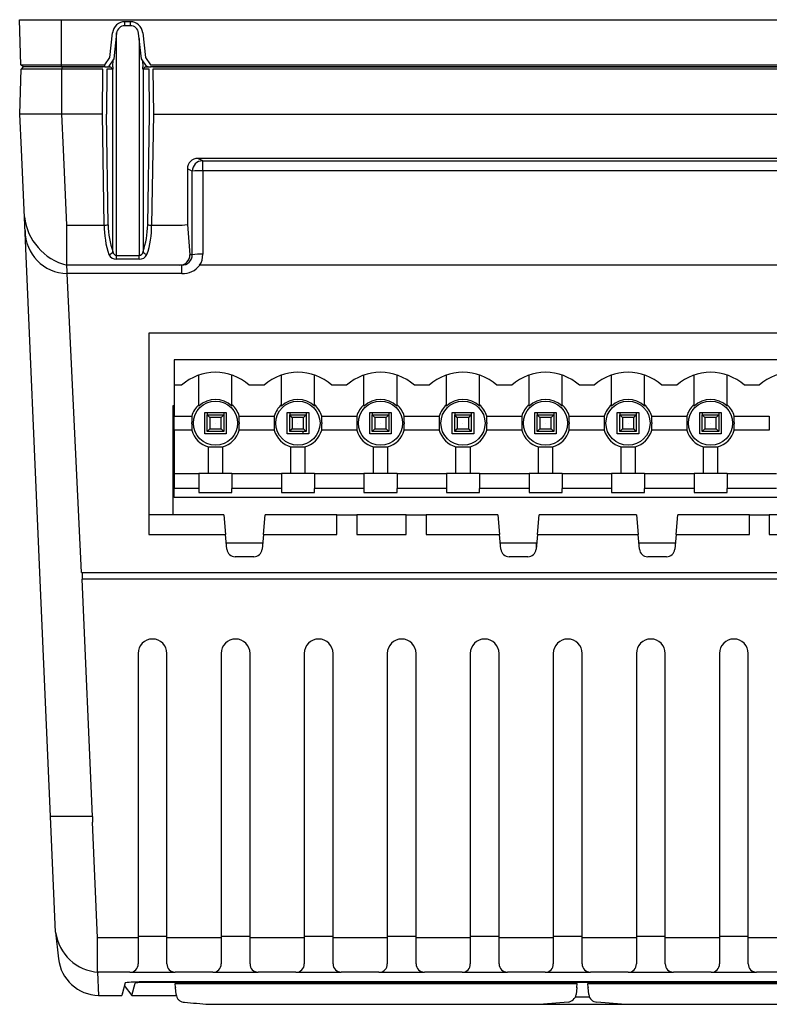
# Model space of a CAD drawing. Extents: x 909.4 to 931.4, y -8.5 to 8.5.
# Tile 28 of 31: x 918.1 to 919.9, y 3.1 to 5.4. Entities that reach past the tile are written whole.
import ezdxf

# ---------------------------------------------------------------- set-up
doc = ezdxf.new("R2010")
doc.units = 0
doc.header["$LTSCALE"] = 4
doc.header["$MEASUREMENT"] = 0
doc.layers.get('0').update_dxf_attribs({"linetype": 'CONTINUOUS'})

msp = doc.modelspace()

# ---------------------------------------------------------------- linework, layer by layer
for p, q in [((918.1213, 5.3416), (918.1184, 5.4494)), ((918.1184, 5.4494), (922.727, 5.4494)), ((918.2184, 5.3416), (918.2184, 5.4494)), ((918.3694, 5.4447), (918.3826, 5.4447)), ((918.3694, 5.4351), (918.3694, 5.4447)), ((918.3826, 5.4351), (918.3826, 5.4447)), ((918.3826, 5.4351), (918.3694, 5.4351)), ((918.3336, 5.3595), (918.34, 5.4184)), ((918.3498, 5.4175), (918.3431, 5.3562)), ((918.3498, 4.8872), (918.3498, 5.4177)), ((918.4089, 5.3562), (918.4022, 5.4175)), ((918.4036, 5.4049), (918.4036, 4.8872)), ((918.412, 5.4184), (918.4184, 5.3595)), ((918.3214, 5.3416), (918.3336, 5.3595)), ((918.3431, 5.3562), (918.3313, 5.3388)), ((918.341, 5.3367), (918.3417, 5.3542)), ((918.3431, 5.3562), (918.3431, 5.3562)), ((918.4089, 5.3562), (918.4089, 5.3562)), ((918.4206, 5.339), (918.4089, 5.3562)), ((918.4118, 5.352), (918.4124, 5.3367)), ((918.4184, 5.3595), (918.4305, 5.3417)), ((918.1191, 5.2239), (918.122, 5.3317)), ((918.1191, 5.2239), (918.122, 5.3316)), ((918.1213, 5.3416), (918.2184, 5.3416)), ((918.1264, 5.3367), (918.1213, 5.3416)), ((918.1271, 5.3367), (918.122, 5.3317)), ((918.2192, 5.3317), (918.122, 5.3317)), ((918.2184, 5.3367), (918.1264, 5.3367)), ((918.2184, 5.3416), (918.3214, 5.3416)), ((918.2184, 5.3367), (918.2184, 5.3416)), ((918.3214, 5.3367), (918.2184, 5.3367)), ((918.2192, 5.3367), (918.3172, 5.3367)), ((918.2192, 5.3367), (918.2192, 5.3317)), ((918.3172, 5.3317), (918.2192, 5.3317)), ((918.2192, 5.2239), (918.2192, 5.3317)), ((918.3161, 5.2239), (918.3172, 5.3317)), ((918.3214, 5.3367), (918.3214, 5.3416)), ((918.3214, 5.3367), (918.3355, 5.3367)), ((918.3264, 5.3316), (918.3254, 5.2239)), ((918.3406, 5.3316), (918.3264, 5.3316)), ((918.327, 5.3367), (918.3313, 5.3388)), ((918.3355, 5.3367), (918.3409, 5.3316)), ((918.3409, 5.3316), (918.3406, 5.3316)), ((918.3406, 4.8968), (918.3406, 5.3316)), ((918.341, 5.3367), (918.3409, 5.3316)), ((918.4125, 5.3315), (918.4124, 5.3367)), ((918.4125, 5.3315), (918.4178, 5.3367)), ((918.4128, 5.3315), (918.4125, 5.3315)), ((918.427, 5.3315), (918.4128, 5.3315)), ((918.4128, 5.3315), (918.4128, 4.8968)), ((918.4178, 5.3367), (918.4318, 5.3367)), ((918.4248, 5.3367), (918.4206, 5.339)), ((918.428, 5.2239), (918.427, 5.3315)), ((918.4305, 5.3417), (922.3186, 5.3417)), ((922.3186, 5.3367), (918.4305, 5.3367)), ((918.4363, 5.3367), (921.6787, 5.3367)), ((921.6787, 5.3316), (918.4363, 5.3316)), ((918.4363, 5.3316), (918.4373, 5.2239)), ((918.3161, 5.2239), (918.1191, 5.2239)), ((918.1228, 5.1398), (918.1191, 5.2239)), ((918.2227, 5.1398), (918.219, 5.2239)), ((918.3203, 4.9599), (918.3161, 5.2239)), ((918.3296, 4.9603), (918.3254, 5.2239)), ((918.4238, 4.9603), (918.428, 5.2239)), ((918.4373, 5.2239), (918.4331, 4.9599)), ((918.4373, 5.2239), (921.6787, 5.2239)), ((918.1307, 4.9599), (918.1228, 5.1398)), ((918.2306, 4.9599), (918.2227, 5.1398)), ((921.3891, 5.1189), (918.5433, 5.1189)), ((918.555, 5.113), (918.5433, 5.1189)), ((918.5184, 5.094), (918.5184, 4.9609)), ((918.5301, 5.0882), (918.5184, 5.094)), ((918.555, 5.113), (921.3774, 5.113)), ((918.555, 5.0892), (918.555, 5.113)), ((918.5302, 4.8891), (918.5301, 5.0882)), ((921.3774, 5.0892), (918.555, 5.0892)), ((918.555, 5.0892), (918.5551, 4.8902)), ((918.1668, 4.132), (918.1307, 4.9599)), ((918.2306, 4.9599), (918.3203, 4.9599)), ((918.4331, 4.9599), (918.4935, 4.9599)), ((918.5184, 4.9609), (918.5247, 4.8891)), ((918.3498, 4.8788), (918.3498, 4.8872)), ((918.3498, 4.8872), (918.4036, 4.8872)), ((918.4036, 4.8788), (918.4036, 4.8872)), ((918.5302, 4.8891), (918.5247, 4.8891)), ((918.4998, 4.8642), (918.2306, 4.8642)), ((918.4036, 4.8788), (918.3498, 4.8788)), ((918.5054, 4.8642), (918.4998, 4.8642)), ((918.5054, 4.8444), (918.5054, 4.8642)), ((921.3846, 4.8642), (918.5478, 4.8642)), ((918.266, 4.1318), (918.2314, 4.8444)), ((918.5054, 4.8444), (918.2349, 4.8444)), ((921.5048, 4.7023), (918.4268, 4.7023)), ((918.4268, 4.7023), (918.4268, 4.2226)), ((918.4871, 4.6384), (918.4871, 4.5782)), ((921.4398, 4.6384), (918.4871, 4.6384)), ((918.5461, 4.5284), (918.5461, 4.6023)), ((918.6249, 4.5284), (918.6249, 4.6023)), ((918.743, 4.5284), (918.743, 4.6023)), ((918.8217, 4.5284), (918.8217, 4.6023)), ((918.9398, 4.5284), (918.9398, 4.6023)), ((919.0186, 4.5284), (919.0186, 4.6023)), ((919.1367, 4.5284), (919.1367, 4.6023)), ((919.2154, 4.5284), (919.2154, 4.6023)), ((919.3335, 4.5284), (919.3335, 4.6023)), ((919.4123, 4.5284), (919.4123, 4.6023)), ((919.5304, 4.5284), (919.5304, 4.6023)), ((919.6091, 4.5284), (919.6091, 4.6023)), ((919.7272, 4.5284), (919.7272, 4.6023)), ((919.806, 4.5284), (919.806, 4.6023)), ((918.5048, 4.5782), (918.4871, 4.5782)), ((918.4871, 4.5782), (918.4871, 4.5044)), ((918.7016, 4.5782), (918.6662, 4.5782)), ((918.8985, 4.5782), (918.863, 4.5782)), ((919.0953, 4.5782), (919.0599, 4.5782)), ((919.2922, 4.5782), (919.2567, 4.5782)), ((919.489, 4.5782), (919.4536, 4.5782)), ((919.6859, 4.5782), (919.6504, 4.5782)), ((919.8827, 4.5782), (919.8473, 4.5782)), ((918.4871, 4.529), (918.4842, 4.529)), ((918.4842, 4.529), (918.4842, 4.2692)), ((918.5599, 4.5132), (918.6111, 4.5132)), ((918.5599, 4.4621), (918.5599, 4.5132)), ((918.5658, 4.5132), (918.5658, 4.5073)), ((918.5719, 4.5012), (918.5658, 4.5073)), ((918.5658, 4.5073), (918.6052, 4.5073)), ((918.5658, 4.468), (918.5658, 4.5073)), ((918.5991, 4.5012), (918.6052, 4.5073)), ((918.6052, 4.5132), (918.6052, 4.5073)), ((918.6052, 4.5073), (918.6052, 4.468)), ((918.6111, 4.5132), (918.6111, 4.4621)), ((918.7567, 4.5132), (918.8079, 4.5132)), ((918.7567, 4.4621), (918.7567, 4.5132)), ((918.7626, 4.5132), (918.7626, 4.5073)), ((918.7626, 4.468), (918.7626, 4.5073)), ((918.7688, 4.5012), (918.7626, 4.5073)), ((918.7626, 4.5073), (918.802, 4.5073)), ((918.7959, 4.5012), (918.802, 4.5073)), ((918.802, 4.5132), (918.802, 4.5073)), ((918.802, 4.5073), (918.802, 4.468)), ((918.8079, 4.5132), (918.8079, 4.4621)), ((918.9536, 4.5132), (919.0048, 4.5132)), ((918.9536, 4.4621), (918.9536, 4.5132)), ((918.9595, 4.5132), (918.9595, 4.5073)), ((918.9595, 4.468), (918.9595, 4.5073)), ((918.9656, 4.5012), (918.9595, 4.5073)), ((918.9595, 4.5073), (918.9989, 4.5073)), ((918.9928, 4.5012), (918.9989, 4.5073)), ((918.9989, 4.5132), (918.9989, 4.5073)), ((918.9989, 4.5073), (918.9989, 4.468)), ((919.0048, 4.5132), (919.0048, 4.4621)), ((919.1504, 4.4621), (919.1504, 4.5132)), ((919.1504, 4.5132), (919.2016, 4.5132)), ((919.1563, 4.5132), (919.1563, 4.5073)), ((919.1563, 4.468), (919.1563, 4.5073)), ((919.1625, 4.5012), (919.1563, 4.5073)), ((919.1563, 4.5073), (919.1957, 4.5073)), ((919.1896, 4.5012), (919.1957, 4.5073)), ((919.1957, 4.5132), (919.1957, 4.5073)), ((919.1957, 4.5073), (919.1957, 4.468)), ((919.2016, 4.5132), (919.2016, 4.4621)), ((919.3473, 4.4621), (919.3473, 4.5132)), ((919.3473, 4.5132), (919.3985, 4.5132)), ((919.3532, 4.5132), (919.3532, 4.5073)), ((919.3532, 4.468), (919.3532, 4.5073)), ((919.3593, 4.5012), (919.3532, 4.5073)), ((919.3532, 4.5073), (919.3926, 4.5073)), ((919.3865, 4.5012), (919.3926, 4.5073)), ((919.3926, 4.5132), (919.3926, 4.5073)), ((919.3926, 4.5073), (919.3926, 4.468)), ((919.3985, 4.5132), (919.3985, 4.4621)), ((919.5441, 4.4621), (919.5441, 4.5132)), ((919.5441, 4.5132), (919.5953, 4.5132)), ((919.55, 4.5132), (919.55, 4.5073)), ((919.55, 4.468), (919.55, 4.5073)), ((919.5562, 4.5012), (919.55, 4.5073)), ((919.55, 4.5073), (919.5894, 4.5073)), ((919.5833, 4.5012), (919.5894, 4.5073)), ((919.5894, 4.5132), (919.5894, 4.5073)), ((919.5894, 4.5073), (919.5894, 4.468)), ((919.5953, 4.5132), (919.5953, 4.4621)), ((919.741, 4.4621), (919.741, 4.5132)), ((919.741, 4.5132), (919.7922, 4.5132)), ((919.7469, 4.5132), (919.7469, 4.5073)), ((919.7469, 4.468), (919.7469, 4.5073)), ((919.753, 4.5012), (919.7469, 4.5073)), ((919.7469, 4.5073), (919.7863, 4.5073)), ((919.7802, 4.5012), (919.7863, 4.5073)), ((919.7863, 4.5132), (919.7863, 4.5073)), ((919.7863, 4.5073), (919.7863, 4.468)), ((919.7922, 4.5132), (919.7922, 4.4621)), ((918.4871, 4.5044), (918.5288, 4.5044)), ((918.4871, 4.4709), (918.4871, 4.5044)), ((918.5288, 4.5044), (918.5288, 4.4889)), ((918.5288, 4.4864), (918.5288, 4.4889)), ((918.5288, 4.4864), (918.5288, 4.4709)), ((918.5719, 4.5012), (918.5719, 4.4741)), ((918.5991, 4.5012), (918.5719, 4.5012)), ((918.5991, 4.4741), (918.5991, 4.5012)), ((918.6421, 4.4889), (918.6421, 4.5044)), ((918.6421, 4.5044), (918.7257, 4.5044)), ((918.6421, 4.4889), (918.6421, 4.4864)), ((918.6421, 4.4709), (918.6421, 4.4864)), ((918.7257, 4.5044), (918.7257, 4.4889)), ((918.7257, 4.4889), (918.7257, 4.4864)), ((918.7257, 4.4864), (918.7257, 4.4709)), ((918.7688, 4.5012), (918.7688, 4.4741)), ((918.7959, 4.5012), (918.7688, 4.5012)), ((918.7959, 4.4741), (918.7959, 4.5012)), ((918.839, 4.4889), (918.839, 4.5044)), ((918.839, 4.5044), (918.9225, 4.5044)), ((918.839, 4.4889), (918.839, 4.4864)), ((918.839, 4.4709), (918.839, 4.4864)), ((918.9225, 4.5044), (918.9225, 4.4889)), ((918.9225, 4.4889), (918.9225, 4.4864)), ((918.9225, 4.4864), (918.9225, 4.4709)), ((918.9656, 4.5012), (918.9656, 4.4741)), ((918.9928, 4.5012), (918.9656, 4.5012)), ((918.9928, 4.4741), (918.9928, 4.5012)), ((919.0358, 4.4889), (919.0358, 4.5044)), ((919.0358, 4.5044), (919.1194, 4.5044)), ((919.0358, 4.4889), (919.0358, 4.4864)), ((919.0358, 4.4709), (919.0358, 4.4864)), ((919.1194, 4.5044), (919.1194, 4.4889)), ((919.1194, 4.4889), (919.1194, 4.4864)), ((919.1194, 4.4864), (919.1194, 4.4709)), ((919.1625, 4.5012), (919.1625, 4.4741)), ((919.1896, 4.5012), (919.1625, 4.5012)), ((919.1896, 4.4741), (919.1896, 4.5012)), ((919.2327, 4.4889), (919.2327, 4.5044)), ((919.2327, 4.5044), (919.3162, 4.5044)), ((919.2327, 4.4889), (919.2327, 4.4864)), ((919.2327, 4.4709), (919.2327, 4.4864)), ((919.3162, 4.5044), (919.3162, 4.4889)), ((919.3162, 4.4889), (919.3162, 4.4864)), ((919.3162, 4.4864), (919.3162, 4.4709)), ((919.3593, 4.5012), (919.3593, 4.4741)), ((919.3865, 4.5012), (919.3593, 4.5012)), ((919.3865, 4.4741), (919.3865, 4.5012)), ((919.4295, 4.4889), (919.4295, 4.5044)), ((919.4295, 4.5044), (919.5131, 4.5044)), ((919.4295, 4.4889), (919.4295, 4.4864)), ((919.4295, 4.4709), (919.4295, 4.4864)), ((919.5131, 4.5044), (919.5131, 4.4889)), ((919.5131, 4.4889), (919.5131, 4.4864)), ((919.5131, 4.4864), (919.5131, 4.4709)), ((919.5562, 4.5012), (919.5562, 4.4741)), ((919.5833, 4.5012), (919.5562, 4.5012)), ((919.5833, 4.4741), (919.5833, 4.5012)), ((919.6264, 4.4889), (919.6264, 4.5044)), ((919.6264, 4.5044), (919.7099, 4.5044)), ((919.6264, 4.4889), (919.6264, 4.4864)), ((919.6264, 4.4709), (919.6264, 4.4864)), ((919.7099, 4.5044), (919.7099, 4.4889)), ((919.7099, 4.4889), (919.7099, 4.4864)), ((919.7099, 4.4864), (919.7099, 4.4709)), ((919.753, 4.5012), (919.753, 4.4741)), ((919.7802, 4.5012), (919.753, 4.5012)), ((919.7802, 4.4741), (919.7802, 4.5012)), ((919.8232, 4.4889), (919.8232, 4.5044)), ((919.8232, 4.5044), (919.9068, 4.5044)), ((919.8232, 4.4889), (919.8232, 4.4864)), ((919.8232, 4.4709), (919.8232, 4.4864)), ((919.9068, 4.5044), (919.9068, 4.4889)), ((919.9068, 4.4889), (919.9068, 4.4864)), ((919.9068, 4.4864), (919.9068, 4.4709)), ((918.5288, 4.4709), (918.4871, 4.4709)), ((918.4871, 4.4709), (918.4871, 4.3678)), ((918.6111, 4.4621), (918.5599, 4.4621)), ((918.5658, 4.468), (918.5719, 4.4741)), ((918.6052, 4.468), (918.5658, 4.468)), ((918.5719, 4.4741), (918.5991, 4.4741)), ((918.6052, 4.468), (918.5991, 4.4741)), ((918.7257, 4.4709), (918.6421, 4.4709)), ((918.8079, 4.4621), (918.7567, 4.4621)), ((918.7626, 4.468), (918.7688, 4.4741)), ((918.802, 4.468), (918.7626, 4.468)), ((918.7688, 4.4741), (918.7959, 4.4741)), ((918.7947, 4.4621), (918.7947, 4.468)), ((918.802, 4.468), (918.7959, 4.4741)), ((918.9225, 4.4709), (918.839, 4.4709)), ((919.0048, 4.4621), (918.9536, 4.4621)), ((918.9595, 4.468), (918.9656, 4.4741)), ((918.9989, 4.468), (918.9595, 4.468)), ((918.9656, 4.4741), (918.9928, 4.4741)), ((918.9989, 4.468), (918.9928, 4.4741)), ((919.1194, 4.4709), (919.0358, 4.4709)), ((919.2016, 4.4621), (919.1504, 4.4621)), ((919.1563, 4.468), (919.1625, 4.4741)), ((919.1957, 4.468), (919.1563, 4.468)), ((919.1625, 4.4741), (919.1896, 4.4741)), ((919.1957, 4.468), (919.1896, 4.4741)), ((919.3162, 4.4709), (919.2327, 4.4709)), ((919.3985, 4.4621), (919.3473, 4.4621)), ((919.3532, 4.468), (919.3593, 4.4741)), ((919.3926, 4.468), (919.3532, 4.468)), ((919.3593, 4.4741), (919.3865, 4.4741)), ((919.3926, 4.468), (919.3865, 4.4741)), ((919.5131, 4.4709), (919.4295, 4.4709)), ((919.5953, 4.4621), (919.5441, 4.4621)), ((919.55, 4.468), (919.5562, 4.4741)), ((919.5894, 4.468), (919.55, 4.468)), ((919.5562, 4.4741), (919.5833, 4.4741)), ((919.5894, 4.468), (919.5833, 4.4741)), ((919.7099, 4.4709), (919.6264, 4.4709)), ((919.7922, 4.4621), (919.741, 4.4621)), ((919.7469, 4.468), (919.753, 4.4741)), ((919.7863, 4.468), (919.7469, 4.468)), ((919.753, 4.4741), (919.7802, 4.4741)), ((919.7863, 4.468), (919.7802, 4.4741)), ((919.9068, 4.4709), (919.8232, 4.4709)), ((918.5688, 4.3678), (918.5688, 4.431)), ((918.5688, 4.431), (918.5842, 4.431)), ((918.5842, 4.431), (918.5867, 4.431)), ((918.5867, 4.431), (918.6022, 4.431)), ((918.6022, 4.431), (918.6022, 4.3678)), ((918.7656, 4.3678), (918.7656, 4.431)), ((918.7656, 4.431), (918.7811, 4.431)), ((918.7811, 4.431), (918.7836, 4.431)), ((918.7836, 4.431), (918.7991, 4.431)), ((918.7991, 4.431), (918.7991, 4.3678)), ((918.9625, 4.3678), (918.9625, 4.431)), ((918.9625, 4.431), (918.9779, 4.431)), ((918.9779, 4.431), (918.9804, 4.431)), ((918.9804, 4.431), (918.9959, 4.431)), ((918.9959, 4.431), (918.9959, 4.3678)), ((919.1593, 4.3678), (919.1593, 4.431)), ((919.1593, 4.431), (919.1748, 4.431)), ((919.1748, 4.431), (919.1773, 4.431)), ((919.1773, 4.431), (919.1928, 4.431)), ((919.1928, 4.431), (919.1928, 4.3678)), ((919.3562, 4.3678), (919.3562, 4.431)), ((919.3562, 4.431), (919.3716, 4.431)), ((919.3716, 4.431), (919.3741, 4.431)), ((919.3741, 4.431), (919.3896, 4.431)), ((919.3896, 4.431), (919.3896, 4.3678)), ((919.553, 4.3678), (919.553, 4.431)), ((919.553, 4.431), (919.5685, 4.431)), ((919.5685, 4.431), (919.571, 4.431)), ((919.571, 4.431), (919.5865, 4.431)), ((919.5865, 4.431), (919.5865, 4.3678)), ((919.7499, 4.3678), (919.7499, 4.431)), ((919.7499, 4.431), (919.7653, 4.431)), ((919.7653, 4.431), (919.7678, 4.431)), ((919.7678, 4.431), (919.7833, 4.431)), ((919.7833, 4.431), (919.7833, 4.3678)), ((918.4871, 4.3678), (918.4871, 4.3317)), ((918.4871, 4.3678), (918.5461, 4.3678)), ((918.5461, 4.3678), (918.5461, 4.3317)), ((918.6249, 4.3678), (918.5461, 4.3678)), ((918.6249, 4.3678), (918.6249, 4.3317)), ((918.6249, 4.3678), (918.743, 4.3678)), ((918.743, 4.3678), (918.743, 4.3317)), ((918.8217, 4.3678), (918.743, 4.3678)), ((918.8217, 4.3678), (918.8217, 4.3317)), ((918.8217, 4.3678), (918.9398, 4.3678)), ((918.9398, 4.3678), (918.9398, 4.3317)), ((919.0186, 4.3678), (918.9398, 4.3678)), ((919.0186, 4.3678), (919.0186, 4.3317)), ((919.0186, 4.3678), (919.1367, 4.3678)), ((919.1367, 4.3678), (919.1367, 4.3317)), ((919.2154, 4.3678), (919.1367, 4.3678)), ((919.2154, 4.3678), (919.2154, 4.3317)), ((919.2154, 4.3678), (919.3335, 4.3678)), ((919.3335, 4.3678), (919.3335, 4.3317)), ((919.4123, 4.3678), (919.3335, 4.3678)), ((919.4123, 4.3678), (919.4123, 4.3317)), ((919.4123, 4.3678), (919.5304, 4.3678)), ((919.5304, 4.3678), (919.5304, 4.3317)), ((919.6091, 4.3678), (919.5304, 4.3678)), ((919.6091, 4.3678), (919.6091, 4.3317)), ((919.6091, 4.3678), (919.7272, 4.3678)), ((919.7272, 4.3678), (919.7272, 4.3317)), ((919.806, 4.3678), (919.7272, 4.3678)), ((919.806, 4.3678), (919.806, 4.3317)), ((919.806, 4.3678), (919.9241, 4.3678)), ((918.5461, 4.3317), (918.4871, 4.3317)), ((918.4871, 4.3108), (918.4871, 4.3317)), ((918.5461, 4.3317), (918.5461, 4.3224)), ((918.5461, 4.3224), (918.6249, 4.3224)), ((918.743, 4.3317), (918.6249, 4.3317)), ((918.6249, 4.3224), (918.6249, 4.3317)), ((918.743, 4.3317), (918.743, 4.3224)), ((918.743, 4.3224), (918.8217, 4.3224)), ((918.9398, 4.3317), (918.8217, 4.3317)), ((918.8217, 4.3224), (918.8217, 4.3317)), ((918.9398, 4.3317), (918.9398, 4.3224)), ((918.9398, 4.3224), (919.0186, 4.3224)), ((919.1367, 4.3317), (919.0186, 4.3317)), ((919.0186, 4.3224), (919.0186, 4.3317)), ((919.1367, 4.3317), (919.1367, 4.3224)), ((919.1367, 4.3224), (919.2154, 4.3224)), ((919.3335, 4.3317), (919.2154, 4.3317)), ((919.2154, 4.3224), (919.2154, 4.3317)), ((919.3335, 4.3317), (919.3335, 4.3224)), ((919.3335, 4.3224), (919.4123, 4.3224)), ((919.5304, 4.3317), (919.4123, 4.3317)), ((919.4123, 4.3224), (919.4123, 4.3317)), ((919.5304, 4.3317), (919.5304, 4.3224)), ((919.5304, 4.3224), (919.6091, 4.3224)), ((919.7272, 4.3317), (919.6091, 4.3317)), ((919.6091, 4.3224), (919.6091, 4.3317)), ((919.7272, 4.3317), (919.7272, 4.3224)), ((919.7272, 4.3224), (919.806, 4.3224)), ((919.9241, 4.3317), (919.806, 4.3317)), ((919.806, 4.3224), (919.806, 4.3317)), ((921.4398, 4.3108), (918.4871, 4.3108)), ((918.6056, 4.2692), (918.4268, 4.2692)), ((918.6056, 4.2692), (918.6097, 4.2226)), ((918.6999, 4.2226), (918.704, 4.2692)), ((918.8753, 4.2692), (918.704, 4.2692)), ((918.8753, 4.2226), (918.8753, 4.2692)), ((918.8753, 4.2692), (918.9225, 4.2692)), ((918.9225, 4.2692), (918.9225, 4.2226)), ((919.0406, 4.2692), (918.9225, 4.2692)), ((919.0406, 4.2226), (919.0406, 4.2692)), ((919.0406, 4.2692), (919.0879, 4.2692)), ((919.0879, 4.2692), (919.0879, 4.2226)), ((919.2591, 4.2692), (919.0879, 4.2692)), ((919.2591, 4.2692), (919.2632, 4.2226)), ((919.3535, 4.2226), (919.3575, 4.2692)), ((919.5898, 4.2692), (919.3575, 4.2692)), ((919.5898, 4.2692), (919.5939, 4.2226)), ((919.6842, 4.2226), (919.6883, 4.2692)), ((919.8595, 4.2692), (919.6883, 4.2692)), ((919.8595, 4.2226), (919.8595, 4.2692)), ((919.8595, 4.2692), (919.9068, 4.2692)), ((919.9068, 4.2692), (919.9068, 4.2226)), ((920.0249, 4.2692), (919.9068, 4.2692)), ((918.4268, 4.2226), (918.6097, 4.2226)), ((918.6128, 4.1872), (918.6097, 4.2226)), ((918.6136, 4.2014), (918.6115, 4.2014)), ((918.6981, 4.2014), (918.6136, 4.2014)), ((918.6999, 4.2226), (918.6968, 4.1872)), ((918.6999, 4.2226), (918.8753, 4.2226)), ((918.9225, 4.2226), (919.0406, 4.2226)), ((919.0879, 4.2226), (919.2632, 4.2226)), ((919.2663, 4.1872), (919.2632, 4.2226)), ((919.3516, 4.2014), (919.2651, 4.2014)), ((919.3535, 4.2226), (919.3504, 4.1872)), ((919.3504, 4.2014), (919.3504, 4.1873)), ((919.3535, 4.2226), (919.5939, 4.2226)), ((919.597, 4.1872), (919.5939, 4.2226)), ((919.6823, 4.2014), (919.5958, 4.2014)), ((919.6842, 4.2226), (919.6811, 4.1872)), ((919.6842, 4.2226), (919.8595, 4.2226)), ((919.9068, 4.2226), (920.0249, 4.2226)), ((918.6772, 4.1692), (918.6324, 4.1692)), ((919.3308, 4.1692), (919.2859, 4.1692)), ((919.6615, 4.1692), (919.6166, 4.1692)), ((918.1922, 3.5501), (918.1668, 4.132)), ((918.266, 4.1318), (918.2674, 4.1318)), ((918.2674, 4.1318), (921.5908, 4.1318)), ((918.2674, 4.1318), (918.2674, 4.1155)), ((921.5915, 4.1155), (918.2674, 4.1155)), ((918.2921, 3.5501), (918.2674, 4.1155)), ((918.4009, 3.9388), (918.4009, 3.5509)), ((918.4698, 3.5509), (918.4698, 3.9388)), ((918.599, 3.9388), (918.599, 3.5509)), ((918.599, 3.9388), (918.599, 3.5509)), ((918.6679, 3.5509), (918.6679, 3.9388)), ((918.7971, 3.9388), (918.7971, 3.5509)), ((918.7971, 3.9388), (918.7971, 3.5509)), ((918.866, 3.5509), (918.866, 3.9388)), ((918.9953, 3.9388), (918.9953, 3.5509)), ((918.9953, 3.9388), (918.9953, 3.5509)), ((919.0642, 3.5509), (919.0642, 3.9388)), ((919.1934, 3.9388), (919.1934, 3.5509)), ((919.1934, 3.9388), (919.1934, 3.5509)), ((919.2623, 3.5509), (919.2623, 3.9388)), ((919.3915, 3.9388), (919.3915, 3.5509)), ((919.3915, 3.9388), (919.3915, 3.5509)), ((919.4604, 3.5509), (919.4604, 3.9388)), ((919.5896, 3.9388), (919.5896, 3.5509)), ((919.5896, 3.9388), (919.5896, 3.5509)), ((919.6585, 3.5509), (919.6585, 3.9388)), ((919.7877, 3.9388), (919.7877, 3.5509)), ((919.7877, 3.9388), (919.7877, 3.5509)), ((919.8566, 3.5509), (919.8566, 3.9388)), ((918.2042, 3.2746), (918.1922, 3.5501)), ((918.2921, 3.5501), (918.1922, 3.5501)), ((918.2921, 3.5501), (918.2921, 3.5365)), ((918.4009, 3.5509), (918.4009, 3.54)), ((918.4698, 3.54), (918.4698, 3.5509)), ((918.599, 3.5509), (918.599, 3.54)), ((918.599, 3.5509), (918.599, 3.54)), ((918.6679, 3.54), (918.6679, 3.5509)), ((918.7971, 3.5509), (918.7971, 3.54)), ((918.866, 3.54), (918.866, 3.5509)), ((918.9953, 3.5509), (918.9953, 3.54)), ((919.0642, 3.54), (919.0642, 3.5509)), ((919.1934, 3.5509), (919.1934, 3.54)), ((919.2623, 3.54), (919.2623, 3.5509)), ((919.3915, 3.5509), (919.3915, 3.54)), ((919.4604, 3.54), (919.4604, 3.5509)), ((919.5896, 3.5509), (919.5896, 3.54)), ((919.6585, 3.54), (919.6585, 3.5509)), ((919.7877, 3.5509), (919.7877, 3.54)), ((919.8566, 3.54), (919.8566, 3.5509)), ((918.3042, 3.261), (918.2921, 3.5365)), ((918.4009, 3.54), (918.4009, 3.1989)), ((918.4698, 3.1989), (918.4698, 3.54)), ((918.599, 3.54), (918.599, 3.1989)), ((918.6679, 3.1989), (918.6679, 3.54)), ((918.7971, 3.54), (918.7971, 3.1989)), ((918.866, 3.1989), (918.866, 3.54)), ((918.9953, 3.54), (918.9953, 3.1989)), ((919.0642, 3.1989), (919.0642, 3.54)), ((919.1934, 3.54), (919.1934, 3.1989)), ((919.2623, 3.1989), (919.2623, 3.54)), ((919.3915, 3.54), (919.3915, 3.1989)), ((919.4604, 3.1989), (919.4604, 3.54)), ((919.5896, 3.54), (919.5896, 3.1989)), ((919.6585, 3.1989), (919.6585, 3.54)), ((919.7877, 3.54), (919.7877, 3.1989)), ((919.8566, 3.1989), (919.8566, 3.54)), ((918.2042, 3.2746), (918.2113, 3.2111)), ((918.4009, 3.2646), (918.4698, 3.2646)), ((918.599, 3.2646), (918.6679, 3.2646)), ((918.7971, 3.2646), (918.866, 3.2646)), ((918.9953, 3.2646), (919.0642, 3.2646)), ((919.1934, 3.2646), (919.2623, 3.2646)), ((919.3915, 3.2646), (919.4604, 3.2646)), ((919.5896, 3.2646), (919.6585, 3.2646)), ((919.7877, 3.2646), (919.8566, 3.2646)), ((918.4009, 3.261), (918.3042, 3.261)), ((918.599, 3.261), (918.4698, 3.261)), ((918.7971, 3.261), (918.6679, 3.261)), ((918.9953, 3.261), (918.866, 3.261)), ((919.1934, 3.261), (919.0642, 3.261)), ((919.3915, 3.261), (919.2623, 3.261)), ((919.5896, 3.261), (919.4604, 3.261)), ((919.7877, 3.261), (919.6585, 3.261)), ((919.9859, 3.261), (919.8566, 3.261)), ((918.3042, 3.1792), (918.3066, 3.1239)), ((918.3812, 3.1792), (918.3042, 3.1792)), ((918.3827, 3.1792), (918.4895, 3.1792)), ((918.5793, 3.1792), (918.4895, 3.1792)), ((918.5808, 3.1792), (918.6876, 3.1792)), ((918.7775, 3.1792), (918.6876, 3.1792)), ((918.779, 3.1792), (918.8857, 3.1792)), ((918.9756, 3.1792), (918.8857, 3.1792)), ((918.9771, 3.1792), (919.0838, 3.1792)), ((919.1737, 3.1792), (919.0838, 3.1792)), ((919.1752, 3.1792), (919.282, 3.1792)), ((919.3718, 3.1792), (919.282, 3.1792)), ((919.3733, 3.1792), (919.4801, 3.1792)), ((919.5699, 3.1792), (919.4801, 3.1792)), ((919.5714, 3.1792), (919.6782, 3.1792)), ((919.7681, 3.1792), (919.6782, 3.1792)), ((919.7696, 3.1792), (919.8763, 3.1792)), ((919.9662, 3.1792), (919.8763, 3.1792)), ((918.3699, 3.1537), (918.3628, 3.1271)), ((918.3681, 3.1473), (918.386, 3.1239)), ((918.386, 3.1239), (918.3939, 3.1533)), ((921.498, 3.1558), (918.4084, 3.1558)), ((921.4874, 3.1546), (918.419, 3.1546)), ((918.4893, 3.1523), (919.4486, 3.1523)), ((918.4902, 3.1427), (918.4893, 3.1523)), ((919.4477, 3.1427), (919.4486, 3.1523)), ((919.4736, 3.1523), (920.4328, 3.1523)), ((919.4744, 3.1427), (919.4736, 3.1523)), ((918.3066, 3.1239), (918.3619, 3.1239)), ((918.3628, 3.1271), (918.3619, 3.1239)), ((918.3628, 3.1271), (918.3628, 3.1274)), ((918.386, 3.1239), (918.4921, 3.1239)), ((918.4902, 3.1427), (918.4903, 3.1416)), ((918.4917, 3.1256), (918.4902, 3.1427)), ((919.4477, 3.1427), (919.4462, 3.1256)), ((919.4476, 3.1416), (919.4477, 3.1427)), ((919.4744, 3.1427), (919.4745, 3.1416)), ((919.4759, 3.1256), (919.4744, 3.1427)), ((918.5697, 3.1026), (919.3682, 3.1026)), ((918.57, 3.1026), (919.3679, 3.1026)), ((919.4266, 3.1078), (919.3682, 3.1026)), ((919.3682, 3.1026), (919.554, 3.1026)), ((919.4449, 3.1205), (919.4772, 3.1205)), ((919.5542, 3.1026), (919.4955, 3.1078)), ((919.554, 3.1026), (920.3524, 3.1026)), ((919.5542, 3.1026), (920.3522, 3.1026))]:
    msp.add_line(p, q)
for centre, radius in [((918.5855, 4.4876), 0.0527), ((918.7823, 4.4876), 0.0527), ((918.9792, 4.4876), 0.0527), ((919.176, 4.4876), 0.0527), ((919.3729, 4.4876), 0.0527), ((919.5697, 4.4876), 0.0527), ((919.7666, 4.4876), 0.0527), ((918.5855, 4.4876), 0.0000197), ((918.7823, 4.4876), 0.0000197), ((918.9792, 4.4876), 0.0000197), ((919.176, 4.4876), 0.0000197), ((919.3729, 4.4876), 0.0000197), ((919.5697, 4.4876), 0.0000197), ((919.7666, 4.4876), 0.0000197)]:
    msp.add_circle(centre, radius)
for centre, radius, start, end in [((918.3694, 5.4151), 0.0295, 90, 173.75), ((918.3826, 5.4151), 0.0295, 6.25, 90), ((918.3694, 5.4154), 0.0197, 90, 173.75), ((918.3826, 5.4154), 0.0197, 6.25, 90), ((918.5435, 5.0938), 0.0251, 90.335, 179.6104), ((918.5552, 5.088), 0.0251, 90.335, 179.6104), ((918.5496, 4.9301), 0.1592, 88.0375, 97.0168), ((918.2638, 4.9949), 0.1349, 186.5149, 255.7336), ((918.32, 5.0666), 0.1067, 270.1718, 275.144), ((918.5283, 4.9563), 0.208, 179.0127, 198.7538), ((918.5514, 4.966), 0.2219, 181.4831, 198.1869), ((918.202, 4.966), 0.2219, 341.8131, 358.5169), ((918.2251, 4.9563), 0.208, 341.2462, 0.9873), ((918.4334, 5.0666), 0.1067, 264.856, 269.8282), ((918.499, 5.134), 0.1742, 268.1863, 276.3916), ((918.2336, 4.9467), 0.1023, 179.9746, 268.8038), ((918.3297, 4.9009), 0.0116, 278.0259, 339.0308), ((918.3478, 4.8967), 0.018, 203.8392, 276.4976), ((918.3511, 4.8977), 0.0106, 185.0458, 263.0392), ((918.4023, 4.8977), 0.0106, 276.9608, 354.9542), ((918.4056, 4.8967), 0.018, 263.5024, 336.1608), ((918.4237, 4.9009), 0.0116, 200.9691, 261.9743), ((918.4997, 4.8892), 0.025, 270.109, 359.8913), ((918.5052, 4.8892), 0.025, 270.109, 359.8913), ((918.5496, 4.7311), 0.1592, 88.0375, 97.0164), ((918.5146, 4.8876), 0.0406, 324.829, 3.6882), ((918.1023, 4.8487), 0.1292, 358.1003, 6.8997), ((918.508, 4.8941), 0.0498, 267.0763, 323.1318), ((918.5855, 4.4873), 0.1216, 48.4011, 131.5989), ((918.7823, 4.4873), 0.1216, 48.4011, 131.5989), ((918.9792, 4.4873), 0.1216, 48.4011, 131.5989), ((919.176, 4.4873), 0.1216, 48.4011, 131.5989), ((919.3729, 4.4873), 0.1216, 48.4011, 131.5989), ((919.5697, 4.4873), 0.1216, 48.4011, 131.5989), ((919.7666, 4.4873), 0.1216, 48.4011, 131.5989), ((919.9634, 4.4873), 0.1216, 48.4011, 131.5989), ((918.5855, 4.4876), 0.0591, 131.8103, 163.5408), ((918.5855, 4.4876), 0.0566, 45.9743, 134.0257), ((918.5855, 4.4876), 0.0591, 16.4592, 48.1897), ((918.7823, 4.4876), 0.0591, 131.8103, 163.5408), ((918.7823, 4.4876), 0.0566, 45.9743, 134.0257), ((918.7823, 4.4876), 0.0591, 16.4592, 48.1897), ((918.9792, 4.4876), 0.0591, 131.8103, 163.5408), ((918.9792, 4.4876), 0.0566, 45.9743, 134.0257), ((918.9792, 4.4876), 0.0591, 16.4592, 48.1897), ((919.176, 4.4876), 0.0591, 131.8103, 163.5408), ((919.176, 4.4876), 0.0566, 45.9743, 134.0257), ((919.176, 4.4876), 0.0591, 16.4592, 48.1897), ((919.3729, 4.4876), 0.0591, 131.8103, 163.5408), ((919.3729, 4.4876), 0.0566, 45.9743, 134.0257), ((919.3729, 4.4876), 0.0591, 16.4592, 48.1897), ((919.5697, 4.4876), 0.0591, 131.8103, 163.5408), ((919.5697, 4.4876), 0.0566, 45.9743, 134.0257), ((919.5697, 4.4876), 0.0591, 16.4592, 48.1897), ((919.7666, 4.4876), 0.0591, 131.8103, 163.5408), ((919.7666, 4.4876), 0.0566, 45.9743, 134.0257), ((919.7666, 4.4876), 0.0591, 16.4592, 48.1897), ((918.5855, 4.4876), 0.0591, 196.4592, 253.5408), ((918.5855, 4.4876), 0.0591, 286.4592, 343.5408), ((918.7823, 4.4876), 0.0591, 196.4592, 253.5408), ((918.7823, 4.4876), 0.0591, 286.4592, 343.5408), ((918.9792, 4.4876), 0.0591, 196.4592, 253.5408), ((918.9792, 4.4876), 0.0591, 286.4592, 343.5408), ((919.176, 4.4876), 0.0591, 196.4592, 253.5408), ((919.176, 4.4876), 0.0591, 286.4592, 343.5408), ((919.3729, 4.4876), 0.0591, 196.4592, 253.5408), ((919.3729, 4.4876), 0.0591, 286.4592, 343.5408), ((919.5697, 4.4876), 0.0591, 196.4592, 253.5408), ((919.5697, 4.4876), 0.0591, 286.4592, 343.5408), ((919.7666, 4.4876), 0.0591, 196.4592, 253.5408), ((919.7666, 4.4876), 0.0591, 286.4592, 343.5408), ((918.6324, 4.1889), 0.0197, 185, 270), ((918.6772, 4.1889), 0.0197, 270, 355), ((919.2859, 4.1889), 0.0197, 185, 270), ((919.3308, 4.1889), 0.0197, 270, 355), ((919.6166, 4.1889), 0.0197, 185, 270), ((919.6615, 4.1889), 0.0197, 270, 355), ((918.4353, 3.9388), 0.0344, 0, 180), ((918.6335, 3.9388), 0.0344, 0, 180), ((918.8316, 3.9388), 0.0344, 0, 180), ((919.0297, 3.9388), 0.0344, 0, 180), ((919.2278, 3.9388), 0.0344, 0, 180), ((919.4259, 3.9388), 0.0344, 0, 180), ((919.6241, 3.9388), 0.0344, 0, 180), ((919.8222, 3.9388), 0.0344, 0, 180), ((918.3132, 3.2889), 0.1099, 187.4874, 266.5411), ((918.3083, 3.2214), 0.0976, 186.0648, 268.9516), ((918.3827, 3.1974), 0.0182, 265.2704, 4.5682), ((918.4887, 3.1982), 0.0189, 177.8465, 272.315), ((918.5808, 3.1974), 0.0182, 265.2704, 4.5682), ((918.6868, 3.1982), 0.0189, 177.8465, 272.315), ((918.779, 3.1974), 0.0182, 265.2704, 4.5682), ((918.885, 3.1982), 0.0189, 177.8465, 272.315), ((918.9771, 3.1974), 0.0182, 265.2704, 4.5682), ((919.0831, 3.1982), 0.0189, 177.8465, 272.315), ((919.1752, 3.1974), 0.0182, 265.2704, 4.5682), ((919.2812, 3.1982), 0.0189, 177.8465, 272.315), ((919.3733, 3.1974), 0.0182, 265.2704, 4.5682), ((919.4793, 3.1982), 0.0189, 177.8465, 272.315), ((919.5714, 3.1974), 0.0182, 265.2704, 4.5682), ((919.6774, 3.1982), 0.0189, 177.8465, 272.315), ((919.7696, 3.1974), 0.0182, 265.2704, 4.5682), ((919.8756, 3.1982), 0.0189, 177.8465, 272.315), ((918.4133, 2.7049), 0.451, 90.632, 95.5302), ((918.4218, 2.868), 0.2866, 90.5652, 95.5911), ((919.4238, 3.1305), 0.0229, 277.0288, 347.6199), ((919.4962, 3.1282), 0.0204, 187.1932, 268.1583)]:
    msp.add_arc(centre, radius, start, end)
for centre, major_axis, ratio, start_param, end_param in [((918.236, 4.8392), (0.1001, -0.0011), 0.051422, 1.582617, 1.617243), ((916.9195, 22.8089), (-2.0347, 19.7013), 0.327851, 3.073689, 3.082619)]:
    msp.add_ellipse(centre, major_axis=major_axis, ratio=ratio, start_param=start_param, end_param=end_param)
for points, knots in [([(919.1916, 5.3367), (919.1917, 5.3367), (919.1918, 5.3367), (919.1936, 5.3367), (919.1964, 5.3367), (919.1997, 5.3367), (919.2007, 5.3367)], [0, 0, 0, 0, 0.194186, 0.396817, 0.800267, 1, 1, 1, 1]), ([(919.5564, 5.3367), (919.5575, 5.3367), (919.5608, 5.3367), (919.5636, 5.3367), (919.5654, 5.3367), (919.5655, 5.3367), (919.5656, 5.3367)], [0, 0, 0, 0, 0.201022, 0.603327, 0.805261, 1, 1, 1, 1]), ([(918.2306, 4.8642), (918.2306, 4.8656), (918.2306, 4.8685), (918.2306, 4.8904), (918.2306, 4.9219), (918.2306, 4.9472), (918.2306, 4.9599)], [0, 0, 0, 0, 0.25, 0.5, 0.75, 1, 1, 1, 1]), ([(918.3042, 3.1792), (918.3042, 3.1811), (918.3042, 3.1848), (918.3042, 3.2034), (918.3042, 3.2292), (918.3042, 3.2504), (918.3042, 3.261)], [0, 0, 0, 0, 0.25, 0.499999, 0.749998, 1, 1, 1, 1]), ([(918.4917, 3.1256), (918.4921, 3.1235), (918.4929, 3.1191), (918.4967, 3.1136), (918.502, 3.1096), (918.5071, 3.108), (918.5102, 3.1078), (918.5112, 3.1078), (918.5113, 3.1078)], [0, 0, 0, 0, 0.2240238, 0.4479981, 0.6735075, 0.9018244, 0.9892653, 1, 1, 1, 1])]:
    msp.add_open_spline(points, degree=3, knots=knots)

doc.saveas('drawing.dxf')
